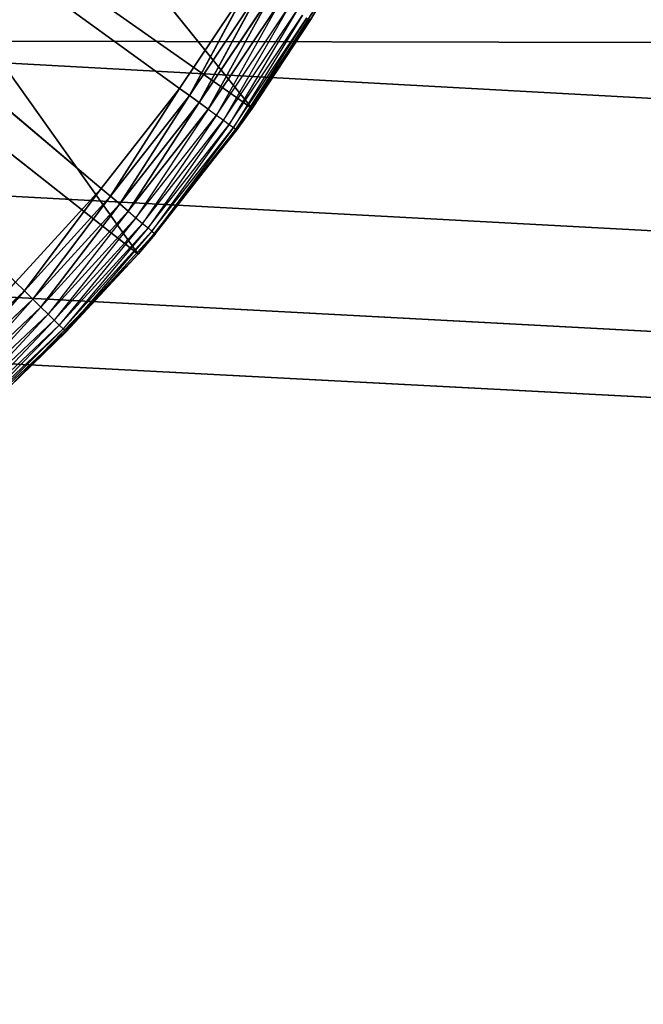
# Model space of a CAD drawing. Header units: centimetres. Extents: x 0.2 to 40.2, y 0.1 to 25.1.
# Tile 102 of 256: x 3.244 to 3.42, y 2.084 to 2.363. Entities that reach past the tile are written whole.
import ezdxf

# ---------------------------------------------------------------- set-up
doc = ezdxf.new("R2010")
doc.units = ezdxf.units.CM
doc.header["$LTSCALE"] = 2.54
doc.layers.get('0').update_dxf_attribs({"true_color": 0xff5454})

# ---------------------------------------------------------------- blocks, each defined once
blk = doc.blocks.new('P__ka _azienkowa 40cm.STL')
at = {"color": 0}
for p, q in [((3.28869, 2.34336, 2.63), (2.9, 2.625, 2.63)), ((3.28869, 2.34336, 2.63), (2.9, 2.625, 2.63)), ((3.26655, 2.3151, 2.63), (2.9, 2.625, 2.63)), ((3.26655, 2.3151, 2.63), (2.9, 2.625, 2.63)), ((3.30922, 2.33771, 2.83), (3.2094, 2.46139, 2.83)), ((3.30922, 2.33771, 2.83), (3.2094, 2.46139, 2.83)), ((3.27695, 2.29651, 2.83), (3.18646, 2.4239, 2.83)), ((3.27695, 2.29651, 2.83), (3.18646, 2.4239, 2.83)), ((3.30922, 2.33771, 2.83), (3.18646, 2.4239, 2.83)), ((3.30922, 2.33771, 2.83), (3.18646, 2.4239, 2.83)), ((3.27695, 2.29651, 2.83), (3.15899, 2.38958, 2.83)), ((3.27695, 2.29651, 2.83), (3.15899, 2.38958, 2.83)), ((3.33701, 2.38206, 2.83), (3.30922, 2.33771, 2.83)), ((3.33701, 2.38206, 2.83), (3.30922, 2.33771, 2.83)), ((3.32567, 2.3627, 2.65), (3.33701, 2.38206, 2.83)), ((3.32567, 2.3627, 2.65), (3.33701, 2.38206, 2.65)), ((3.32567, 2.3627, 2.65), (3.33701, 2.38206, 2.83)), ((3.30865, 2.37319, 2.63), (3.28869, 2.34336, 2.63)), ((3.30865, 2.37319, 2.63), (3.28869, 2.34336, 2.63)), ((3.30865, 2.37319, 2.63), (3.2915, 2.34132, 2.6303)), ((3.30865, 2.37319, 2.63), (3.2915, 2.34132, 2.6303)), ((3.2915, 2.34132, 2.6303), (3.3116, 2.37137, 2.6303)), ((3.2915, 2.34132, 2.6303), (3.3116, 2.37137, 2.6303)), ((3.3116, 2.37137, 2.6303), (3.29422, 2.33934, 2.63121)), ((3.3116, 2.37137, 2.6303), (3.29422, 2.33934, 2.63121)), ((3.29422, 2.33934, 2.63121), (3.31447, 2.3696, 2.63121)), ((3.29422, 2.33934, 2.63121), (3.31447, 2.3696, 2.63121)), ((3.31447, 2.3696, 2.63121), (3.29678, 2.33749, 2.63268)), ((3.31447, 2.3696, 2.63121), (3.29678, 2.33749, 2.63268)), ((3.29678, 2.33749, 2.63268), (3.31716, 2.36794, 2.63268)), ((3.31716, 2.36794, 2.63268), (3.2991, 2.33581, 2.63468)), ((3.2991, 2.33581, 2.63468), (3.31959, 2.36645, 2.63468)), ((3.31959, 2.36645, 2.63468), (3.30109, 2.33437, 2.63714)), ((3.30109, 2.33437, 2.63714), (3.32169, 2.36515, 2.63714)), ((3.32169, 2.36515, 2.63714), (3.30271, 2.33319, 2.64)), ((3.30271, 2.33319, 2.64), (3.32339, 2.3641, 2.64)), ((3.32339, 2.3641, 2.64), (3.3039, 2.33233, 2.64316)), ((3.3039, 2.33233, 2.64316), (3.32465, 2.36333, 2.64316)), ((3.32465, 2.36333, 2.64316), (3.30463, 2.3318, 2.64653)), ((3.30463, 2.3318, 2.64653), (3.32541, 2.36286, 2.64653)), ((3.32567, 2.3627, 2.65), (3.30463, 2.3318, 2.64653)), ((3.30922, 2.33771, 2.65), (3.32567, 2.3627, 2.65)), ((3.32567, 2.3627, 2.65), (3.30922, 2.33771, 2.83)), ((3.32567, 2.3627, 2.65), (3.30922, 2.33771, 2.83)), ((3.32567, 2.3627, 2.65), (3.32541, 2.36286, 2.64653)), ((3.12497, 2.35688, 2.93), (40, 0.325, 2.93)), ((3.12497, 2.35688, 2.93), (40, 0.325, 2.93)), ((3.12497, 2.35688, 2.93), (37.38029, 2.29611, 2.93)), ((3.12497, 2.35688, 2.93), (37.38029, 2.29611, 2.93)), ((3.12497, 2.35688, 3.03), (40, 0.325, 3.03)), ((3.12497, 2.35688, 3.03), (40, 0.325, 3.03)), ((3.28869, 2.34336, 2.63), (3.26655, 2.3151, 2.63)), ((3.28869, 2.34336, 2.63), (3.26655, 2.3151, 2.63)), ((3.28869, 2.34336, 2.63), (3.2692, 2.31285, 2.6303)), ((3.28869, 2.34336, 2.63), (3.2692, 2.31285, 2.6303)), ((3.2692, 2.31285, 2.6303), (3.2915, 2.34132, 2.6303)), ((3.2692, 2.31285, 2.6303), (3.2915, 2.34132, 2.6303)), ((3.2915, 2.34132, 2.6303), (3.27177, 2.31068, 2.63121)), ((3.2915, 2.34132, 2.6303), (3.27177, 2.31068, 2.63121)), ((3.28869, 2.34336, 2.63), (3.2915, 2.34132, 2.6303)), ((3.28869, 2.34336, 2.63), (3.2915, 2.34132, 2.6303)), ((3.2915, 2.34132, 2.6303), (3.29422, 2.33934, 2.63121)), ((3.2915, 2.34132, 2.6303), (3.29422, 2.33934, 2.63121)), ((3.27177, 2.31068, 2.63121), (3.29422, 2.33934, 2.63121)), ((3.27177, 2.31068, 2.63121), (3.29422, 2.33934, 2.63121)), ((3.29422, 2.33934, 2.63121), (3.27419, 2.30864, 2.63268)), ((3.29422, 2.33934, 2.63121), (3.27419, 2.30864, 2.63268)), ((3.29422, 2.33934, 2.63121), (3.29678, 2.33749, 2.63268)), ((3.29422, 2.33934, 2.63121), (3.29678, 2.33749, 2.63268)), ((3.27419, 2.30864, 2.63268), (3.29678, 2.33749, 2.63268)), ((3.29678, 2.33749, 2.63268), (3.27637, 2.3068, 2.63468)), ((3.27637, 2.3068, 2.63468), (3.2991, 2.33581, 2.63468)), ((3.30922, 2.33771, 2.83), (3.27695, 2.29651, 2.83)), ((3.30922, 2.33771, 2.83), (3.27695, 2.29651, 2.83)), ((3.2991, 2.33581, 2.63468), (3.27825, 2.30521, 2.63714)), ((3.29678, 2.33749, 2.63268), (3.2991, 2.33581, 2.63468)), ((3.2991, 2.33581, 2.63468), (3.30109, 2.33437, 2.63714)), ((3.30922, 2.33771, 2.65), (3.30463, 2.3318, 2.64653)), ((3.30488, 2.33162, 2.65), (3.30922, 2.33771, 2.83)), ((3.30488, 2.33162, 2.65), (3.30922, 2.33771, 2.65)), ((3.30488, 2.33162, 2.65), (3.30922, 2.33771, 2.83)), ((3.30922, 2.33771, 2.65), (3.30922, 2.33771, 2.83)), ((3.30922, 2.33771, 2.65), (3.30922, 2.33771, 2.83)), ((3.27825, 2.30521, 2.63714), (3.30109, 2.33437, 2.63714)), ((3.30109, 2.33437, 2.63714), (3.27978, 2.30391, 2.64)), ((3.27978, 2.30391, 2.64), (3.30271, 2.33319, 2.64)), ((3.30271, 2.33319, 2.64), (3.2809, 2.30296, 2.64316)), ((3.30109, 2.33437, 2.63714), (3.30271, 2.33319, 2.64)), ((3.30271, 2.33319, 2.64), (3.3039, 2.33233, 2.64316)), ((3.30488, 2.33162, 2.65), (3.27695, 2.29651, 2.83)), ((3.30488, 2.33162, 2.65), (3.27695, 2.29651, 2.83)), ((3.2809, 2.30296, 2.64316), (3.3039, 2.33233, 2.64316)), ((3.3039, 2.33233, 2.64316), (3.28159, 2.30238, 2.64653)), ((3.28159, 2.30238, 2.64653), (3.30463, 2.3318, 2.64653)), ((3.28182, 2.30218, 2.65), (3.30463, 2.3318, 2.64653)), ((3.28182, 2.30218, 2.65), (3.30488, 2.33162, 2.65)), ((3.3039, 2.33233, 2.64316), (3.30463, 2.3318, 2.64653)), ((3.30488, 2.33162, 2.65), (3.30463, 2.3318, 2.64653)), ((3.075, 2.32189, 2.93), (40, 0.325, 2.93)), ((3.075, 2.32189, 2.93), (40, 0.325, 2.93)), ((3.26655, 2.3151, 2.63), (3.24237, 2.28857, 2.63)), ((3.26655, 2.3151, 2.63), (3.24237, 2.28857, 2.63)), ((3.26655, 2.3151, 2.63), (3.24484, 2.28614, 2.6303)), ((3.26655, 2.3151, 2.63), (3.24484, 2.28614, 2.6303)), ((3.26655, 2.3151, 2.63), (3.2692, 2.31285, 2.6303)), ((3.26655, 2.3151, 2.63), (3.2692, 2.31285, 2.6303)), ((3.24484, 2.28614, 2.6303), (3.2692, 2.31285, 2.6303)), ((3.24484, 2.28614, 2.6303), (3.2692, 2.31285, 2.6303)), ((3.2692, 2.31285, 2.6303), (3.24725, 2.28378, 2.63121)), ((3.2692, 2.31285, 2.6303), (3.24725, 2.28378, 2.63121)), ((3.24725, 2.28378, 2.63121), (3.27177, 2.31068, 2.63121)), ((3.24725, 2.28378, 2.63121), (3.27177, 2.31068, 2.63121)), ((3.27177, 2.31068, 2.63121), (3.2495, 2.28156, 2.63268)), ((3.27177, 2.31068, 2.63121), (3.2495, 2.28156, 2.63268)), ((3.2692, 2.31285, 2.6303), (3.27177, 2.31068, 2.63121)), ((3.2692, 2.31285, 2.6303), (3.27177, 2.31068, 2.63121)), ((3.27177, 2.31068, 2.63121), (3.27419, 2.30864, 2.63268)), ((3.27177, 2.31068, 2.63121), (3.27419, 2.30864, 2.63268)), ((3.2495, 2.28156, 2.63268), (3.27419, 2.30864, 2.63268)), ((3.27419, 2.30864, 2.63268), (3.25154, 2.27956, 2.63468)), ((3.27419, 2.30864, 2.63268), (3.27637, 2.3068, 2.63468)), ((3.25154, 2.27956, 2.63468), (3.27637, 2.3068, 2.63468)), ((3.27637, 2.3068, 2.63468), (3.2533, 2.27783, 2.63714)), ((3.2533, 2.27783, 2.63714), (3.27825, 2.30521, 2.63714)), ((3.27825, 2.30521, 2.63714), (3.25472, 2.27643, 2.64)), ((3.27637, 2.3068, 2.63468), (3.27825, 2.30521, 2.63714)), ((3.27825, 2.30521, 2.63714), (3.27978, 2.30391, 2.64)), ((3.25472, 2.27643, 2.64), (3.27978, 2.30391, 2.64)), ((3.27978, 2.30391, 2.64), (3.25577, 2.2754, 2.64316)), ((3.25577, 2.2754, 2.64316), (3.2809, 2.30296, 2.64316)), ((3.2809, 2.30296, 2.64316), (3.25642, 2.27477, 2.64653)), ((3.25642, 2.27477, 2.64653), (3.28159, 2.30238, 2.64653)), ((3.27695, 2.29651, 2.65), (3.28159, 2.30238, 2.64653)), ((3.27695, 2.29651, 2.65), (3.28182, 2.30218, 2.65)), ((3.28182, 2.30218, 2.65), (3.27695, 2.29651, 2.83)), ((3.28182, 2.30218, 2.65), (3.27695, 2.29651, 2.83)), ((3.27978, 2.30391, 2.64), (3.2809, 2.30296, 2.64316)), ((3.2809, 2.30296, 2.64316), (3.28159, 2.30238, 2.64653)), ((3.28182, 2.30218, 2.65), (3.28159, 2.30238, 2.64653)), ((3.27695, 2.29651, 2.83), (3.24055, 2.25891, 2.83)), ((3.27695, 2.29651, 2.83), (3.24055, 2.25891, 2.83)), ((3.27695, 2.29651, 2.65), (3.25642, 2.27477, 2.64653)), ((3.27695, 2.29651, 2.83), (3.25663, 2.27455, 2.65)), ((3.25663, 2.27455, 2.65), (3.27695, 2.29651, 2.65)), ((3.27695, 2.29651, 2.83), (3.25663, 2.27455, 2.65)), ((3.27695, 2.29651, 2.65), (3.27695, 2.29651, 2.83)), ((3.27695, 2.29651, 2.65), (3.27695, 2.29651, 2.83)), ((3.01971, 2.29611, 2.93), (40, 0.325, 2.93)), ((3.01971, 2.29611, 2.93), (40, 0.325, 2.93)), ((3.24237, 2.28857, 2.63), (3.24484, 2.28614, 2.6303)), ((3.24237, 2.28857, 2.63), (3.24484, 2.28614, 2.6303)), ((3.21856, 2.26131, 2.6303), (3.24484, 2.28614, 2.6303)), ((3.21856, 2.26131, 2.6303), (3.24484, 2.28614, 2.6303)), ((3.24484, 2.28614, 2.6303), (3.22078, 2.25878, 2.63121)), ((3.24484, 2.28614, 2.6303), (3.22078, 2.25878, 2.63121)), ((3.24484, 2.28614, 2.6303), (3.24725, 2.28378, 2.63121)), ((3.24484, 2.28614, 2.6303), (3.24725, 2.28378, 2.63121)), ((3.22078, 2.25878, 2.63121), (3.24725, 2.28378, 2.63121)), ((3.22078, 2.25878, 2.63121), (3.24725, 2.28378, 2.63121)), ((3.24725, 2.28378, 2.63121), (3.22286, 2.2564, 2.63268)), ((3.24725, 2.28378, 2.63121), (3.22286, 2.2564, 2.63268)), ((3.24725, 2.28378, 2.63121), (3.2495, 2.28156, 2.63268)), ((3.24725, 2.28378, 2.63121), (3.2495, 2.28156, 2.63268)), ((40, 0.325, 2.93), (2.96078, 2.28032, 2.93)), ((40, 0.325, 2.93), (2.96078, 2.28032, 2.93)), ((3.22286, 2.2564, 2.63268), (3.2495, 2.28156, 2.63268)), ((3.2495, 2.28156, 2.63268), (3.22474, 2.25426, 2.63468)), ((3.2495, 2.28156, 2.63268), (3.25154, 2.27956, 2.63468)), ((3.22474, 2.25426, 2.63468), (3.25154, 2.27956, 2.63468)), ((3.25154, 2.27956, 2.63468), (3.22636, 2.2524, 2.63714)), ((3.22636, 2.2524, 2.63714), (3.2533, 2.27783, 2.63714)), ((3.2533, 2.27783, 2.63714), (3.22768, 2.2509, 2.64)), ((3.25154, 2.27956, 2.63468), (3.2533, 2.27783, 2.63714)), ((3.2533, 2.27783, 2.63714), (3.25472, 2.27643, 2.64)), ((3.22768, 2.2509, 2.64), (3.25472, 2.27643, 2.64)), ((3.25472, 2.27643, 2.64), (3.22865, 2.24979, 2.64316)), ((3.22865, 2.24979, 2.64316), (3.25577, 2.2754, 2.64316)), ((3.25577, 2.2754, 2.64316), (3.22925, 2.24911, 2.64653)), ((3.22925, 2.24911, 2.64653), (3.25642, 2.27477, 2.64653)), ((3.25642, 2.27477, 2.64653), (3.24055, 2.25891, 2.65)), ((3.24055, 2.25891, 2.83), (3.25663, 2.27455, 2.65)), ((3.24055, 2.25891, 2.83), (3.25663, 2.27455, 2.65)), ((3.24055, 2.25891, 2.65), (3.25663, 2.27455, 2.65)), ((3.25472, 2.27643, 2.64), (3.25577, 2.2754, 2.64316)), ((3.25577, 2.2754, 2.64316), (3.25642, 2.27477, 2.64653)), ((3.25663, 2.27455, 2.65), (3.25642, 2.27477, 2.64653))]:
    blk.add_line(p, q, dxfattribs=at)
mesh = blk.add_polyface(dxfattribs=at)
corners = [(40, 8.125, 11.93), (0.4, 8.125, 11.93), (40, 0.325, 11.93)]
mesh.append_faces([[corners[k] for k in face] for face in [(0, 1, 2)]], dxfattribs={"color": 0})
mesh = blk.add_polyface(dxfattribs=at)
corners = [(40, 0.325, 11.93), (0.4, 8.125, 11.93), (0.4, 0.325, 11.93)]
mesh.append_faces([[corners[k] for k in face] for face in [(0, 1, 2)]], dxfattribs={"color": 0})
mesh = blk.add_polyface(dxfattribs=at)
corners = [(40, 0.325, 11.83), (0.4, 0.325, 11.83), (0.4, 8.125, 11.83)]
mesh.append_faces([[corners[k] for k in face] for face in [(0, 1, 2)]], dxfattribs={"color": 0})
mesh = blk.add_polyface(dxfattribs=at)
corners = [(40, 0.325, 11.83), (0.4, 8.125, 11.83), (40, 8.125, 11.83)]
mesh.append_faces([[corners[k] for k in face] for face in [(0, 1, 2)]], dxfattribs={"color": 0})
mesh = blk.add_polyface(dxfattribs=at)
corners = [(37.27562, 2.35639, 3.03), (37.23188, 2.40002, 3.03), (3.12497, 2.89312, 3.03)]
mesh.append_faces([[corners[k] for k in face] for face in [(0, 1, 2)]], dxfattribs={"color": 0})
mesh = blk.add_polyface(dxfattribs=at)
corners = [(37.38029, 2.29611, 3.03), (3.12497, 2.89312, 3.03), (3.16812, 2.84998, 3.03)]
mesh.append_faces([[corners[k] for k in face] for face in [(0, 1, 2)]], dxfattribs={"color": 0})
mesh = blk.add_polyface(dxfattribs=at)
corners = [(37.38029, 2.29611, 3.03), (37.325, 2.32189, 3.03), (3.12497, 2.89312, 3.03)]
mesh.append_faces([[corners[k] for k in face] for face in [(0, 1, 2)]], dxfattribs={"color": 0})
mesh = blk.add_polyface(dxfattribs=at)
corners = [(37.325, 2.32189, 3.03), (37.27562, 2.35639, 3.03), (3.12497, 2.89312, 3.03)]
mesh.append_faces([[corners[k] for k in face] for face in [(0, 1, 2)]], dxfattribs={"color": 0})
mesh = blk.add_polyface(dxfattribs=at)
corners = [(37.38029, 2.29611, 3.03), (3.16812, 2.84998, 3.03), (3.20393, 2.79857, 3.03)]
mesh.append_faces([[corners[k] for k in face] for face in [(0, 1, 2)]], dxfattribs={"color": 0})
mesh = blk.add_polyface(dxfattribs=at)
corners = [(37.38029, 2.29611, 3.03), (3.20393, 2.79857, 3.03), (3.22889, 2.74471, 3.03)]
mesh.append_faces([[corners[k] for k in face] for face in [(0, 1, 2)]], dxfattribs={"color": 0})
mesh = blk.add_polyface(dxfattribs=at)
corners = [(37.38029, 2.29611, 3.03), (3.22889, 2.74471, 3.03), (3.24468, 2.68578, 3.03)]
mesh.append_faces([[corners[k] for k in face] for face in [(0, 1, 2)]], dxfattribs={"color": 0})
mesh = blk.add_polyface(dxfattribs=at)
corners = [(37.43922, 2.28032, 3.03), (37.38029, 2.29611, 3.03), (3.24468, 2.68578, 3.03)]
mesh.append_faces([[corners[k] for k in face] for face in [(0, 1, 2)]], dxfattribs={"color": 0})
mesh = blk.add_polyface(dxfattribs=at)
corners = [(37.43922, 2.28032, 3.03), (3.24468, 2.68578, 3.03), (3.25, 2.625, 3.03)]
mesh.append_faces([[corners[k] for k in face] for face in [(0, 1, 2)]], dxfattribs={"color": 0})
mesh = blk.add_polyface(dxfattribs=at)
corners = [(3.30865, 2.37319, 2.63), (3.28869, 2.34336, 2.63), (2.9, 2.625, 2.63)]
mesh.append_faces([[corners[k] for k in face] for face in [(0, 1, 2)]], dxfattribs={"color": 0})
mesh = blk.add_polyface(dxfattribs=at)
corners = [(3.28869, 2.34336, 2.63), (3.26655, 2.3151, 2.63), (2.9, 2.625, 2.63)]
mesh.append_faces([[corners[k] for k in face] for face in [(0, 1, 2)]], dxfattribs={"color": 0})
mesh = blk.add_polyface(dxfattribs=at)
corners = [(3.26655, 2.3151, 2.63), (3.24237, 2.28857, 2.63), (2.9, 2.625, 2.63)]
mesh.append_faces([[corners[k] for k in face] for face in [(0, 1, 2)]], dxfattribs={"color": 0})
mesh = blk.add_polyface(dxfattribs=at)
corners = [(37.5, 2.275, 3.03), (3.25, 2.625, 3.03), (3.24468, 2.56422, 3.03)]
mesh.append_faces([[corners[k] for k in face] for face in [(0, 1, 2)]], dxfattribs={"color": 0})
mesh = blk.add_polyface(dxfattribs=at)
corners = [(37.5, 2.275, 3.03), (37.43922, 2.28032, 3.03), (3.25, 2.625, 3.03)]
mesh.append_faces([[corners[k] for k in face] for face in [(0, 1, 2)]], dxfattribs={"color": 0})
mesh = blk.add_polyface(dxfattribs=at)
corners = [(37.38029, 2.29611, 2.93), (3.22889, 2.50529, 2.93), (3.24468, 2.56422, 2.93)]
mesh.append_faces([[corners[k] for k in face] for face in [(0, 1, 2)]], dxfattribs={"color": 0})
mesh = blk.add_polyface(dxfattribs=at)
corners = [(40, 0.325, 3.03), (3.24468, 2.56422, 3.03), (3.22889, 2.50529, 3.03)]
mesh.append_faces([[corners[k] for k in face] for face in [(0, 1, 2)]], dxfattribs={"color": 0})
mesh = blk.add_polyface(dxfattribs=at)
corners = [(37.38029, 2.29611, 2.93), (3.24468, 2.56422, 2.93), (37.325, 2.32189, 2.93)]
mesh.append_faces([[corners[k] for k in face] for face in [(0, 1, 2)]], dxfattribs={"color": 0})
mesh = blk.add_polyface(dxfattribs=at)
corners = [(37.325, 2.32189, 2.93), (3.24468, 2.56422, 2.93), (37.27502, 2.35688, 2.93)]
mesh.append_faces([[corners[k] for k in face] for face in [(0, 1, 2)]], dxfattribs={"color": 0})
mesh = blk.add_polyface(dxfattribs=at)
corners = [(37.27502, 2.35688, 2.93), (3.24468, 2.56422, 2.93), (37.23188, 2.40002, 2.93)]
mesh.append_faces([[corners[k] for k in face] for face in [(0, 1, 2)]], dxfattribs={"color": 0})
mesh = blk.add_polyface(dxfattribs=at)
corners = [(40, 0.325, 3.03), (37.5, 2.275, 3.03), (3.24468, 2.56422, 3.03)]
mesh.append_faces([[corners[k] for k in face] for face in [(0, 1, 2)]], dxfattribs={"color": 0})
mesh = blk.add_polyface(dxfattribs=at)
corners = [(37.38029, 2.29611, 2.93), (3.20311, 2.45, 2.93), (3.22889, 2.50529, 2.93)]
mesh.append_faces([[corners[k] for k in face] for face in [(0, 1, 2)]], dxfattribs={"color": 0})
mesh = blk.add_polyface(dxfattribs=at)
corners = [(40, 0.325, 3.03), (3.22889, 2.50529, 3.03), (3.20311, 2.45, 3.03)]
mesh.append_faces([[corners[k] for k in face] for face in [(0, 1, 2)]], dxfattribs={"color": 0})
mesh = blk.add_polyface(dxfattribs=at)
corners = [(3.30922, 2.33771, 2.83), (3.2094, 2.46139, 2.83), (3.18646, 2.4239, 2.83)]
mesh.append_faces([[corners[k] for k in face] for face in [(0, 1, 2)]], dxfattribs={"color": 0})
mesh = blk.add_polyface(dxfattribs=at)
corners = [(3.33701, 2.38206, 2.83), (3.2094, 2.46139, 2.83), (3.30922, 2.33771, 2.83)]
mesh.append_faces([[corners[k] for k in face] for face in [(0, 1, 2)]], dxfattribs={"color": 0})
mesh = blk.add_polyface(dxfattribs=at)
corners = [(37.38029, 2.29611, 2.93), (3.16812, 2.40002, 2.93), (3.20311, 2.45, 2.93)]
mesh.append_faces([[corners[k] for k in face] for face in [(0, 1, 2)]], dxfattribs={"color": 0})
mesh = blk.add_polyface(dxfattribs=at)
corners = [(40, 0.325, 3.03), (3.20311, 2.45, 3.03), (3.16812, 2.40002, 3.03)]
mesh.append_faces([[corners[k] for k in face] for face in [(0, 1, 2)]], dxfattribs={"color": 0})
mesh = blk.add_polyface(dxfattribs=at)
corners = [(3.27695, 2.29651, 2.83), (3.18646, 2.4239, 2.83), (3.15899, 2.38958, 2.83)]
mesh.append_faces([[corners[k] for k in face] for face in [(0, 1, 2)]], dxfattribs={"color": 0})
mesh = blk.add_polyface(dxfattribs=at)
corners = [(3.30922, 2.33771, 2.83), (3.18646, 2.4239, 2.83), (3.27695, 2.29651, 2.83)]
mesh.append_faces([[corners[k] for k in face] for face in [(0, 1, 2)]], dxfattribs={"color": 0})
mesh = blk.add_polyface(dxfattribs=at)
corners = [(37.38029, 2.29611, 2.93), (3.12497, 2.35688, 2.93), (3.16812, 2.40002, 2.93)]
mesh.append_faces([[corners[k] for k in face] for face in [(0, 1, 2)]], dxfattribs={"color": 0})
mesh = blk.add_polyface(dxfattribs=at)
corners = [(40, 0.325, 3.03), (3.16812, 2.40002, 3.03), (3.12497, 2.35688, 3.03)]
mesh.append_faces([[corners[k] for k in face] for face in [(0, 1, 2)]], dxfattribs={"color": 0})
mesh = blk.add_polyface(dxfattribs=at)
corners = [(3.27695, 2.29651, 2.83), (3.15899, 2.38958, 2.83), (3.24055, 2.25891, 2.83)]
mesh.append_faces([[corners[k] for k in face] for face in [(0, 1, 2)]], dxfattribs={"color": 0})
mesh = blk.add_polyface(dxfattribs=at)
corners = [(3.33701, 2.38206, 2.83), (3.30922, 2.33771, 2.83), (3.32567, 2.3627, 2.65)]
mesh.append_faces([[corners[k] for k in face] for face in [(0, 1, 2)]], dxfattribs={"color": 0})
mesh = blk.add_polyface(dxfattribs=at)
corners = [(3.33701, 2.38206, 2.83), (3.32567, 2.3627, 2.65), (3.33701, 2.38206, 2.65)]
mesh.append_faces([[corners[k] for k in face] for face in [(0, 1, 2)]], dxfattribs={"color": 0})
mesh = blk.add_polyface(dxfattribs=at)
corners = [(3.30865, 2.37319, 2.63), (3.2915, 2.34132, 2.6303), (3.28869, 2.34336, 2.63)]
mesh.append_faces([[corners[k] for k in face] for face in [(0, 1, 2)]], dxfattribs={"color": 0})
mesh = blk.add_polyface(dxfattribs=at)
corners = [(3.3116, 2.37137, 2.6303), (3.2915, 2.34132, 2.6303), (3.30865, 2.37319, 2.63)]
mesh.append_faces([[corners[k] for k in face] for face in [(0, 1, 2)]], dxfattribs={"color": 0})
mesh = blk.add_polyface(dxfattribs=at)
corners = [(3.3116, 2.37137, 2.6303), (3.29422, 2.33934, 2.63121), (3.2915, 2.34132, 2.6303)]
mesh.append_faces([[corners[k] for k in face] for face in [(0, 1, 2)]], dxfattribs={"color": 0})
mesh = blk.add_polyface(dxfattribs=at)
corners = [(3.31447, 2.3696, 2.63121), (3.29422, 2.33934, 2.63121), (3.3116, 2.37137, 2.6303)]
mesh.append_faces([[corners[k] for k in face] for face in [(0, 1, 2)]], dxfattribs={"color": 0})
mesh = blk.add_polyface(dxfattribs=at)
corners = [(3.31447, 2.3696, 2.63121), (3.29678, 2.33749, 2.63268), (3.29422, 2.33934, 2.63121)]
mesh.append_faces([[corners[k] for k in face] for face in [(0, 1, 2)]], dxfattribs={"color": 0})
mesh = blk.add_polyface(dxfattribs=at)
corners = [(3.31716, 2.36794, 2.63268), (3.29678, 2.33749, 2.63268), (3.31447, 2.3696, 2.63121)]
mesh.append_faces([[corners[k] for k in face] for face in [(0, 1, 2)]], dxfattribs={"color": 0})
mesh = blk.add_polyface(dxfattribs=at)
corners = [(3.32567, 2.3627, 2.65), (3.30922, 2.33771, 2.83), (3.30922, 2.33771, 2.65)]
mesh.append_faces([[corners[k] for k in face] for face in [(0, 1, 2)]], dxfattribs={"color": 0})
mesh = blk.add_polyface(dxfattribs=at)
corners = [(40, 0.325, 3.03), (3.12497, 2.35688, 3.03), (0.4, 0.325, 3.03)]
mesh.append_faces([[corners[k] for k in face] for face in [(0, 1, 2)]], dxfattribs={"color": 0})
mesh = blk.add_polyface(dxfattribs=at)
corners = [(40, 0.325, 2.93), (3.075, 2.32189, 2.93), (3.12497, 2.35688, 2.93)]
mesh.append_faces([[corners[k] for k in face] for face in [(0, 1, 2)]], dxfattribs={"color": 0})
mesh = blk.add_polyface(dxfattribs=at)
corners = [(40, 0.325, 2.93), (3.12497, 2.35688, 2.93), (37.38029, 2.29611, 2.93)]
mesh.append_faces([[corners[k] for k in face] for face in [(0, 1, 2)]], dxfattribs={"color": 0})
mesh = blk.add_polyface(dxfattribs=at)
corners = [(3.28869, 2.34336, 2.63), (3.2692, 2.31285, 2.6303), (3.26655, 2.3151, 2.63)]
mesh.append_faces([[corners[k] for k in face] for face in [(0, 1, 2)]], dxfattribs={"color": 0})
mesh = blk.add_polyface(dxfattribs=at)
corners = [(3.2915, 2.34132, 2.6303), (3.2692, 2.31285, 2.6303), (3.28869, 2.34336, 2.63)]
mesh.append_faces([[corners[k] for k in face] for face in [(0, 1, 2)]], dxfattribs={"color": 0})
mesh = blk.add_polyface(dxfattribs=at)
corners = [(3.2915, 2.34132, 2.6303), (3.27177, 2.31068, 2.63121), (3.2692, 2.31285, 2.6303)]
mesh.append_faces([[corners[k] for k in face] for face in [(0, 1, 2)]], dxfattribs={"color": 0})
mesh = blk.add_polyface(dxfattribs=at)
corners = [(3.29422, 2.33934, 2.63121), (3.27177, 2.31068, 2.63121), (3.2915, 2.34132, 2.6303)]
mesh.append_faces([[corners[k] for k in face] for face in [(0, 1, 2)]], dxfattribs={"color": 0})
mesh = blk.add_polyface(dxfattribs=at)
corners = [(3.29422, 2.33934, 2.63121), (3.27419, 2.30864, 2.63268), (3.27177, 2.31068, 2.63121)]
mesh.append_faces([[corners[k] for k in face] for face in [(0, 1, 2)]], dxfattribs={"color": 0})
mesh = blk.add_polyface(dxfattribs=at)
corners = [(3.29678, 2.33749, 2.63268), (3.27419, 2.30864, 2.63268), (3.29422, 2.33934, 2.63121)]
mesh.append_faces([[corners[k] for k in face] for face in [(0, 1, 2)]], dxfattribs={"color": 0})
mesh = blk.add_polyface(dxfattribs=at)
corners = [(3.30922, 2.33771, 2.83), (3.27695, 2.29651, 2.83), (3.30488, 2.33162, 2.65)]
mesh.append_faces([[corners[k] for k in face] for face in [(0, 1, 2)]], dxfattribs={"color": 0})
mesh = blk.add_polyface(dxfattribs=at)
corners = [(3.30922, 2.33771, 2.83), (3.30488, 2.33162, 2.65), (3.30922, 2.33771, 2.65)]
mesh.append_faces([[corners[k] for k in face] for face in [(0, 1, 2)]], dxfattribs={"color": 0})
mesh = blk.add_polyface(dxfattribs=at)
corners = [(3.30488, 2.33162, 2.65), (3.27695, 2.29651, 2.83), (3.28182, 2.30218, 2.65)]
mesh.append_faces([[corners[k] for k in face] for face in [(0, 1, 2)]], dxfattribs={"color": 0})
mesh = blk.add_polyface(dxfattribs=at)
corners = [(40, 0.325, 2.93), (3.01971, 2.29611, 2.93), (3.075, 2.32189, 2.93)]
mesh.append_faces([[corners[k] for k in face] for face in [(0, 1, 2)]], dxfattribs={"color": 0})
mesh = blk.add_polyface(dxfattribs=at)
corners = [(3.26655, 2.3151, 2.63), (3.24484, 2.28614, 2.6303), (3.24237, 2.28857, 2.63)]
mesh.append_faces([[corners[k] for k in face] for face in [(0, 1, 2)]], dxfattribs={"color": 0})
mesh = blk.add_polyface(dxfattribs=at)
corners = [(3.2692, 2.31285, 2.6303), (3.24484, 2.28614, 2.6303), (3.26655, 2.3151, 2.63)]
mesh.append_faces([[corners[k] for k in face] for face in [(0, 1, 2)]], dxfattribs={"color": 0})
mesh = blk.add_polyface(dxfattribs=at)
corners = [(3.2692, 2.31285, 2.6303), (3.24725, 2.28378, 2.63121), (3.24484, 2.28614, 2.6303)]
mesh.append_faces([[corners[k] for k in face] for face in [(0, 1, 2)]], dxfattribs={"color": 0})
mesh = blk.add_polyface(dxfattribs=at)
corners = [(3.27177, 2.31068, 2.63121), (3.24725, 2.28378, 2.63121), (3.2692, 2.31285, 2.6303)]
mesh.append_faces([[corners[k] for k in face] for face in [(0, 1, 2)]], dxfattribs={"color": 0})
mesh = blk.add_polyface(dxfattribs=at)
corners = [(3.27177, 2.31068, 2.63121), (3.2495, 2.28156, 2.63268), (3.24725, 2.28378, 2.63121)]
mesh.append_faces([[corners[k] for k in face] for face in [(0, 1, 2)]], dxfattribs={"color": 0})
mesh = blk.add_polyface(dxfattribs=at)
corners = [(3.27419, 2.30864, 2.63268), (3.2495, 2.28156, 2.63268), (3.27177, 2.31068, 2.63121)]
mesh.append_faces([[corners[k] for k in face] for face in [(0, 1, 2)]], dxfattribs={"color": 0})
mesh = blk.add_polyface(dxfattribs=at)
corners = [(3.28182, 2.30218, 2.65), (3.27695, 2.29651, 2.83), (3.27695, 2.29651, 2.65)]
mesh.append_faces([[corners[k] for k in face] for face in [(0, 1, 2)]], dxfattribs={"color": 0})
mesh = blk.add_polyface(dxfattribs=at)
corners = [(3.27695, 2.29651, 2.83), (3.24055, 2.25891, 2.83), (3.25663, 2.27455, 2.65)]
mesh.append_faces([[corners[k] for k in face] for face in [(0, 1, 2)]], dxfattribs={"color": 0})
mesh = blk.add_polyface(dxfattribs=at)
corners = [(3.27695, 2.29651, 2.83), (3.25663, 2.27455, 2.65), (3.27695, 2.29651, 2.65)]
mesh.append_faces([[corners[k] for k in face] for face in [(0, 1, 2)]], dxfattribs={"color": 0})
mesh = blk.add_polyface(dxfattribs=at)
corners = [(40, 0.325, 2.93), (2.96078, 2.28032, 2.93), (3.01971, 2.29611, 2.93)]
mesh.append_faces([[corners[k] for k in face] for face in [(0, 1, 2)]], dxfattribs={"color": 0})
mesh = blk.add_polyface(dxfattribs=at)
corners = [(3.24484, 2.28614, 2.6303), (3.21856, 2.26131, 2.6303), (3.24237, 2.28857, 2.63)]
mesh.append_faces([[corners[k] for k in face] for face in [(0, 1, 2)]], dxfattribs={"color": 0})
mesh = blk.add_polyface(dxfattribs=at)
corners = [(3.24484, 2.28614, 2.6303), (3.22078, 2.25878, 2.63121), (3.21856, 2.26131, 2.6303)]
mesh.append_faces([[corners[k] for k in face] for face in [(0, 1, 2)]], dxfattribs={"color": 0})
mesh = blk.add_polyface(dxfattribs=at)
corners = [(3.24725, 2.28378, 2.63121), (3.22078, 2.25878, 2.63121), (3.24484, 2.28614, 2.6303)]
mesh.append_faces([[corners[k] for k in face] for face in [(0, 1, 2)]], dxfattribs={"color": 0})
mesh = blk.add_polyface(dxfattribs=at)
corners = [(3.24725, 2.28378, 2.63121), (3.22286, 2.2564, 2.63268), (3.22078, 2.25878, 2.63121)]
mesh.append_faces([[corners[k] for k in face] for face in [(0, 1, 2)]], dxfattribs={"color": 0})
mesh = blk.add_polyface(dxfattribs=at)
corners = [(3.2495, 2.28156, 2.63268), (3.22286, 2.2564, 2.63268), (3.24725, 2.28378, 2.63121)]
mesh.append_faces([[corners[k] for k in face] for face in [(0, 1, 2)]], dxfattribs={"color": 0})
mesh = blk.add_polyface(dxfattribs=at)
corners = [(40, 0.325, 2.93), (0.4, 0.325, 2.93), (2.96078, 2.28032, 2.93)]
mesh.append_faces([[corners[k] for k in face] for face in [(0, 1, 2)]], dxfattribs={"color": 0})
mesh = blk.add_polyface(dxfattribs=at)
corners = [(3.24055, 2.25891, 2.83), (3.24055, 2.25891, 2.65), (3.25663, 2.27455, 2.65)]
mesh.append_faces([[corners[k] for k in face] for face in [(0, 1, 2)]], dxfattribs={"color": 0})

msp = doc.modelspace()

# ---------------------------------------------------------------- block references
at = {"color": 0}
msp.add_blockref('P__ka _azienkowa 40cm.STL', (0, 0), dxfattribs=at)

doc.saveas('drawing.dxf')
